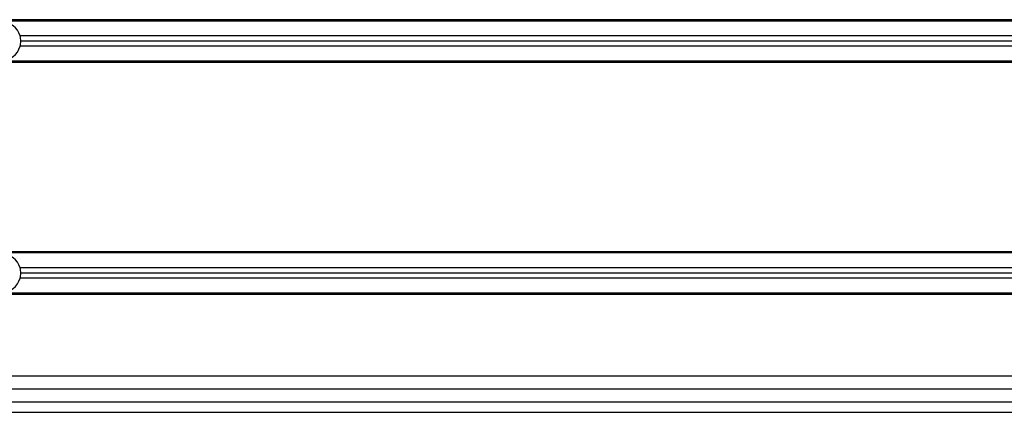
# Model space of a CAD drawing. Header units: millimetres. Extents: x 0 to 420, y 0 to 297.
# Tile 34 of 64: x 164 to 180, y 246 to 252. Entities that reach past the tile are written whole.
import ezdxf

# ---------------------------------------------------------------- set-up
doc = ezdxf.new("R2010")
doc.units = ezdxf.units.MM

msp = doc.modelspace()

# ---------------------------------------------------------------- linework, layer by layer
at = {"color": 7, "linetype": 'Continuous', "lineweight": 25}
for p, q in [((186.76931, 252.09866), (93.19857, 252.09866)), ((186.76353, 252.07845), (93.19857, 252.07845)), ((186.69649, 251.84408), (164.23259, 251.84408)), ((186.65025, 251.68245), (164.23259, 251.68245)), ((186.67337, 251.76327), (164.24357, 251.76327)), ((186.5832, 251.44808), (93.19857, 251.44808)), ((186.57746, 251.42787), (93.19857, 251.42787)), ((186.0541, 248.46189), (147.54809, 248.46189)), ((186.05202, 248.44168), (147.54809, 248.44168)), ((186.02793, 248.20731), (164.23259, 248.20731)), ((186.01963, 248.12649), (164.24357, 248.12649)), ((186.01205, 248.04568), (164.23259, 248.04568)), ((186.00348, 247.81131), (147.54809, 247.81131)), ((186.00274, 247.7911), (147.54809, 247.7911)), ((185.9837, 246.51015), (147.54809, 246.51015)), ((185.9945, 246.30811), (147.54809, 246.30811)), ((147.54809, 246.10607), (186.00166, 246.10607)), ((147.54809, 245.94443), (186.01435, 245.94443))]:
    msp.add_line(p, q, dxfattribs=at)
for centre, start, end in [((163.9405, 251.76327), 15.46601, 164.53399), ((163.9405, 251.76327), 0, 15.46601), ((163.9405, 251.76327), 195.46601, 344.53399), ((163.9405, 251.76327), 344.53399, 0), ((163.9405, 248.12649), 15.46601, 164.53399), ((163.9405, 248.12649), 0, 15.46601), ((163.9405, 248.12649), 344.53399, 0), ((163.9405, 248.12649), 195.46601, 344.53399)]:
    msp.add_arc(centre, 0.30306, start, end, dxfattribs=at)

doc.saveas('drawing.dxf')
